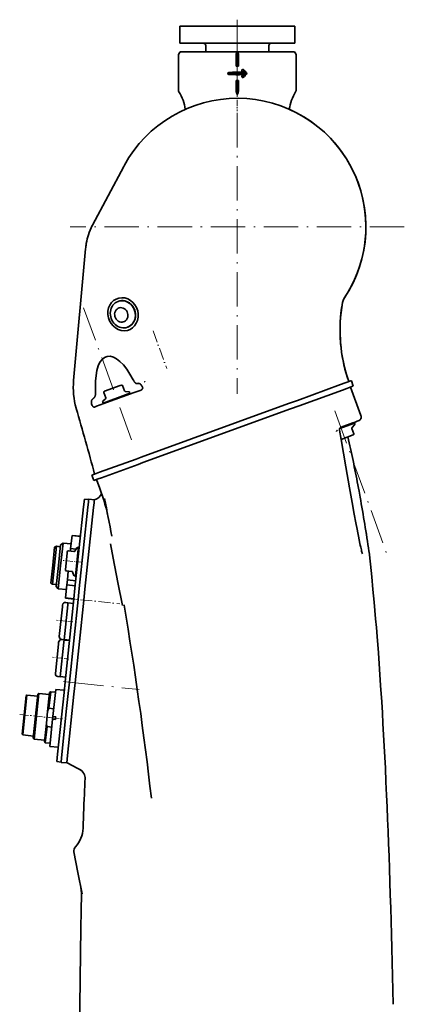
# Model space of a CAD drawing. Extents: x -922 to 7836, y -4841 to 1297.
# Tile 78 of 89: x 4708 to 4842, y 954 to 1297. Entities that reach past the tile are written whole.
import ezdxf

# ---------------------------------------------------------------- set-up
doc = ezdxf.new("R2010")
doc.units = 0
doc.linetypes.add('DASHDOT', pattern=[18.5, 12, -3, 0.5, -3])

msp = doc.modelspace()

# ---------------------------------------------------------------- linework, layer by layer
at = {"color": 7, "lineweight": 35}
for p, q in [((4764, 1295), (4801.551758, 1295)), ((4764, 1295), (4764, 1289)), ((4801.551758, 1295), (4804, 1295)), ((4804, 1295), (4804, 1289)), ((4764, 1289), (4801.551758, 1289)), ((4773, 1288.199951), (4773, 1286)), ((4795, 1288.199951), (4795, 1286)), ((4801.551758, 1289), (4804, 1289)), ((4763.5, 1285), (4763.5, 1272.587769)), ((4764.085938, 1286), (4763.792969, 1285.707153)), ((4783.905273, 1286), (4764.085938, 1286)), ((4783.569824, 1285), (4783.569824, 1281)), ((4783.905273, 1286), (4783.737305, 1285.707153)), ((4783.905273, 1286), (4784, 1286)), ((4784.094727, 1286), (4784, 1286)), ((4784, 1286), (4784, 1281)), ((4803.914063, 1286), (4784.094727, 1286)), ((4784.094727, 1286), (4784.262695, 1285.707153)), ((4784.430176, 1285), (4784.430176, 1281)), ((4803.914063, 1286), (4804.207031, 1285.707153)), ((4804.5, 1285), (4804.5, 1272.587769)), ((4784.430176, 1281), (4783.569824, 1281)), ((4781.010254, 1278.5), (4787, 1278.5)), ((4785.660645, 1279.267822), (4786.077637, 1278.88208)), ((4786.077637, 1278.11792), (4785.660645, 1277.732178)), ((4787, 1278.5), (4785.946289, 1279.553589)), ((4787, 1278.5), (4785.946289, 1277.446411)), ((4787, 1278.5), (4786.077637, 1278.88208)), ((4786.077637, 1278.11792), (4787, 1278.5)), ((4783.569824, 1272.587769), (4783.569824, 1276)), ((4784.430176, 1276), (4783.569824, 1276)), ((4784, 1276), (4784, 1271.031128)), ((4784.430176, 1272.587769), (4784.430176, 1276)), ((4744.658203, 1246.492432), (4744.417969, 1246.046265)), ((4744.417969, 1246.046265), (4733.560547, 1225.626465)), ((4733.510254, 1225.531738), (4733.459473, 1225.434937)), ((4733.510254, 1225.531738), (4733.560547, 1225.626465)), ((4731.371094, 1219.244019), (4731.371582, 1219.246216)), ((4731.130859, 1217.394531), (4726.933594, 1171.467041)), ((4731.172852, 1217.829346), (4731.130859, 1217.394531)), ((4731.17334, 1217.831177), (4731.172852, 1217.829346)), ((4731.179688, 1217.891602), (4731.17334, 1217.831177)), ((4742.538086, 1199.054443), (4742.455566, 1199.024536)), ((4820.683594, 1198.687866), (4820.67627, 1198.646851)), ((4820.862305, 1199.309692), (4820.862793, 1199.310791)), ((4821.217285, 1200.006836), (4821.229492, 1200.025757)), ((4821.229492, 1200.025757), (4821.291016, 1200.11853)), ((4821.230469, 1200.0271), (4821.229492, 1200.025757)), ((4821.230469, 1200.0271), (4821.291016, 1200.11853)), ((4821.291016, 1200.11853), (4821.348633, 1200.205444)), ((4745.821289, 1190.033325), (4745.73877, 1190.003296)), ((4726.928223, 1171.406494), (4726.928711, 1171.412964)), ((4726.933594, 1171.467041), (4726.928711, 1171.412964)), ((4747.702148, 1171.699341), (4747.810547, 1171.494873)), ((4747.810547, 1171.494873), (4747.913086, 1171.3125)), ((4820.004883, 1169.997437), (4823.608398, 1171.308838)), ((4823.608398, 1171.308838), (4823.751953, 1171.361084)), ((4823.751953, 1171.361206), (4824.436035, 1169.481812)), ((4823.751953, 1171.361206), (4824.436035, 1169.481812)), ((4734.539551, 1168.923462), (4734.583008, 1167.035645)), ((4737.655273, 1167.693115), (4743.212891, 1169.715942)), ((4743.212891, 1169.715942), (4743.575195, 1169.847778)), ((4744.023926, 1169.638672), (4744.693848, 1167.797363)), ((4744.949707, 1167.601196), (4746.217773, 1167.490234)), ((4750.444336, 1168.091309), (4748.083496, 1167.232056)), ((4749.471191, 1170.414185), (4749.502441, 1170.418945)), ((4749.502441, 1170.418945), (4749.819824, 1170.46875)), ((4804.935547, 1164.512573), (4820.004883, 1169.997437)), ((4805.619629, 1162.633179), (4820.688965, 1168.118042)), ((4820.688965, 1168.118042), (4824.29248, 1169.429443)), ((4827.079102, 1159.269897), (4823.487793, 1169.136719)), ((4823.487793, 1169.136597), (4827.079102, 1159.269897)), ((4824.29248, 1169.429443), (4824.436035, 1169.481812)), ((4733.845215, 1165.206177), (4733.771973, 1165.155396)), ((4743.858887, 1165.694336), (4734.894043, 1162.431519)), ((4737.07666, 1163.873779), (4737.182129, 1163.583496)), ((4738.046387, 1165.088501), (4737.146484, 1164.188477)), ((4737.182129, 1163.583496), (4746.003906, 1166.794312)), ((4737.445801, 1167.244507), (4738.116211, 1165.403198)), ((4748.083496, 1167.232056), (4743.858887, 1165.694336)), ((4746.003906, 1166.794312), (4746.579102, 1167.003662)), ((4746.109375, 1166.832642), (4746.211914, 1166.550781)), ((4746.473633, 1167.293945), (4746.579102, 1167.003662)), ((4801.845215, 1163.387695), (4804.935547, 1164.512573)), ((4727.840332, 1161.735229), (4727.854492, 1161.685547)), ((4727.854492, 1161.685547), (4727.856445, 1161.678223)), ((4733.222168, 1163.293579), (4733.339844, 1162.929932)), ((4734.894043, 1162.431519), (4734.193359, 1162.176392)), ((4737.651855, 1163.754517), (4737.754883, 1163.472656)), ((4750.438477, 1144.677124), (4801.845215, 1163.387695)), ((4751.12207, 1142.797729), (4802.528809, 1161.508301)), ((4802.528809, 1161.508301), (4805.619629, 1162.633179)), ((4825.786621, 1157.203247), (4825.106445, 1156.955688)), ((4826.182617, 1157.34729), (4825.787109, 1157.203369)), ((4824.875488, 1156.552368), (4819.695801, 1154.667114)), ((4824.303223, 1156.663208), (4820.26123, 1155.192139)), ((4825.106445, 1156.955688), (4820.263672, 1155.192993)), ((4824.611816, 1152.891357), (4823.941406, 1154.732666)), ((4824.611816, 1152.891357), (4823.941406, 1154.732666)), ((4824.01123, 1155.047363), (4824.911621, 1155.947388)), ((4824.01123, 1155.047363), (4824.911621, 1155.947388)), ((4824.405762, 1156.381348), (4824.303223, 1156.663208)), ((4824.405762, 1156.381348), (4824.303223, 1156.663208)), ((4824.981445, 1156.262085), (4824.875488, 1156.552368)), ((4824.981445, 1156.262085), (4824.875488, 1156.552368)), ((4824.402832, 1152.442749), (4820.178711, 1150.905396)), ((4735.974121, 1139.41272), (4748.712402, 1144.04895)), ((4748.712402, 1144.04895), (4750.438477, 1144.677124)), ((4736.658203, 1137.533325), (4749.396484, 1142.169556)), ((4749.396484, 1142.169556), (4751.12207, 1142.797729)), ((4733.342773, 1138.454834), (4734.757324, 1138.969849)), ((4733.342773, 1138.454834), (4734.026367, 1136.575439)), ((4734.026367, 1136.575439), (4735.441406, 1137.090454)), ((4734.757324, 1138.969849), (4735.974121, 1139.41272)), ((4734.936523, 1136.906494), (4736.103027, 1133.759277)), ((4735.441406, 1137.090454), (4736.658203, 1137.533325)), ((4730.405273, 1127.408447), (4730.683105, 1130.052979)), ((4730.683105, 1130.052979), (4732.174805, 1129.89624)), ((4732.141602, 1129.577148), (4732.101563, 1129.198975)), ((4732.193848, 1130.076782), (4732.141602, 1129.577148)), ((4734.183105, 1129.867798), (4732.193848, 1130.076782)), ((4734.183105, 1129.867798), (4734.130371, 1129.368042)), ((4727.416504, 1098.969604), (4730.405273, 1127.408447)), ((4728.913574, 1098.863892), (4731.902344, 1127.302734)), ((4730.902344, 1098.654907), (4733.891602, 1127.093628)), ((4731.902344, 1127.302734), (4732.078613, 1128.978027)), ((4732.078613, 1128.978027), (4732.088867, 1129.077881)), ((4732.088867, 1129.077881), (4732.101563, 1129.198975)), ((4733.891602, 1127.093628), (4734.067383, 1128.768921)), ((4734.067383, 1128.768921), (4734.078125, 1128.868774)), ((4734.078125, 1128.868774), (4734.09082, 1128.989868)), ((4734.130371, 1129.368042), (4734.09082, 1128.989868)), ((4726.387207, 1117.38269), (4725.908203, 1112.825317)), ((4726.39209, 1117.430908), (4726.387207, 1117.38269)), ((4726.387207, 1117.38269), (4729.319336, 1117.074585)), ((4729.324219, 1117.122803), (4726.39209, 1117.430908)), ((4740.249512, 1117.125732), (4740.250488, 1117.119507)), ((4719.67334, 1107.078003), (4720.330566, 1113.33313)), ((4720.27002, 1107.015259), (4720.963867, 1113.614868)), ((4720.330566, 1113.33313), (4720.963867, 1113.614868)), ((4720.963867, 1113.614868), (4722.355957, 1113.468628)), ((4721.662109, 1106.868896), (4722.419922, 1114.079224)), ((4723.244629, 1114.746704), (4722.408203, 1106.790527)), ((4722.419922, 1114.079224), (4723.244629, 1114.746704)), ((4723.244629, 1114.746704), (4726.078613, 1114.448853)), ((4725.908203, 1112.825317), (4725.817383, 1111.962524)), ((4725.908203, 1112.825317), (4727.750977, 1112.631592)), ((4727.356445, 1111.974854), (4728.012207, 1113.065918)), ((4727.5625, 1103.2323), (4728.543945, 1112.568726)), ((4728.300781, 1113.209717), (4728.60791, 1113.17749)), ((4728.543945, 1112.568726), (4728.60791, 1113.17749)), ((4728.555664, 1112.680176), (4728.854004, 1112.648804)), ((4740.752441, 1109.454712), (4739.782715, 1114.442993)), ((4724.076172, 1105.458862), (4724.694336, 1111.34082)), ((4724.694336, 1111.34082), (4724.734863, 1111.724365)), ((4725.119629, 1112.035889), (4727.068359, 1111.831055)), ((4740.752441, 1109.454712), (4742.404785, 1100.953979)), ((4719.015625, 1100.822876), (4719.67334, 1107.078003)), ((4719.576172, 1100.415649), (4720.27002, 1107.015259)), ((4720.904297, 1099.658691), (4721.662109, 1106.868896)), ((4722.408203, 1106.790527), (4721.571777, 1098.834351)), ((4724.387695, 1105.074219), (4726.336426, 1104.869385)), ((4725.085938, 1105.000854), (4724.763184, 1101.933716)), ((4726.588867, 1104.668701), (4727.00293, 1103.46521)), ((4727.255371, 1103.264526), (4727.5625, 1103.2323)), ((4727.614746, 1103.729492), (4727.913086, 1103.69812)), ((4719.015625, 1100.822876), (4719.576172, 1100.415649)), ((4719.576172, 1100.415649), (4720.96875, 1100.269287)), ((4720.904297, 1099.658691), (4721.571777, 1098.834351)), ((4721.571777, 1098.834351), (4724.40625, 1098.536499)), ((4724.57666, 1100.157104), (4724.097656, 1095.599609)), ((4724.763184, 1101.933716), (4724.57666, 1100.157104)), ((4724.57666, 1100.157104), (4727.508789, 1099.848999)), ((4724.763184, 1101.933716), (4727.695313, 1101.62561)), ((4727.024902, 1095.244751), (4727.416504, 1098.969604)), ((4728.913574, 1098.863892), (4728.516602, 1095.087891)), ((4730.902344, 1098.654907), (4730.505371, 1094.878906)), ((4742.404785, 1100.953979), (4743.950684, 1093.000732)), ((4723.993652, 1066.403564), (4727.024902, 1095.244751)), ((4724.097656, 1095.599609), (4724.092773, 1095.551514)), ((4727.024414, 1095.243286), (4724.092773, 1095.551514)), ((4724.097656, 1095.599609), (4727.029785, 1095.291504)), ((4721.934082, 1082.205444), (4723.013184, 1092.475586)), ((4723.013184, 1092.475586), (4723.083496, 1093.145142)), ((4723.619629, 1081.022705), (4724.89502, 1093.160156)), ((4724.182617, 1094.035156), (4724.978516, 1093.951538)), ((4724.89502, 1093.160156), (4724.978516, 1093.951538)), ((4726.857422, 1093.653442), (4724.967773, 1093.852051)), ((4725.485352, 1066.246826), (4728.516602, 1095.087891)), ((4727.474121, 1066.03772), (4730.505371, 1094.878906)), ((4744.516602, 1093.153442), (4744.51709, 1093.151489)), ((4720.575195, 1069.276611), (4721.654297, 1079.546753)), ((4721.654297, 1079.546753), (4721.724609, 1080.216431)), ((4722.260742, 1068.093994), (4723.536133, 1080.231445)), ((4722.82373, 1081.106323), (4723.619629, 1081.022705)), ((4722.82373, 1081.106323), (4723.619629, 1081.022705)), ((4723.536133, 1080.231445), (4723.619629, 1081.022705)), ((4725.498535, 1080.724731), (4723.608887, 1080.92334)), ((4725.519531, 1080.923584), (4723.629883, 1081.122192)), ((4725.519531, 1080.923584), (4723.629883, 1081.122192)), ((4725.519531, 1080.923584), (4723.629883, 1081.122192)), ((4721.464844, 1068.177612), (4722.260742, 1068.093994)), ((4721.464844, 1068.177612), (4722.260742, 1068.093994)), ((4724.160645, 1067.994873), (4722.270996, 1068.193481)), ((4724.160645, 1067.994873), (4722.270996, 1068.193481)), ((4723.596191, 1062.625854), (4723.993652, 1066.403564)), ((4725.069336, 1062.291626), (4725.485352, 1066.246826)), ((4727.058594, 1062.08252), (4727.474121, 1066.03772)), ((4709.705566, 1054.833618), (4710.411133, 1061.546753)), ((4709.95459, 1054.807495), (4710.686035, 1061.769165)), ((4710.411133, 1061.546753), (4710.686035, 1061.769165)), ((4710.686035, 1061.769165), (4714.415527, 1061.377197)), ((4713.684082, 1054.415527), (4714.483398, 1062.023682)), ((4714.031738, 1054.379028), (4714.868164, 1062.335205)), ((4714.483398, 1062.023682), (4714.868164, 1062.335205)), ((4714.868164, 1062.335205), (4718.498047, 1061.953613)), ((4717.87793, 1056.050781), (4718.565918, 1062.600098)), ((4718.347656, 1057.174194), (4718.950684, 1062.911499)), ((4718.565918, 1062.600098), (4718.950684, 1062.911499)), ((4718.950684, 1062.911499), (4720.591797, 1062.739136)), ((4719.703125, 1054.285645), (4720.696289, 1063.733643)), ((4720.696289, 1063.733643), (4723.679688, 1063.420044)), ((4723.596191, 1062.625854), (4721.341309, 1041.168457)), ((4724.514648, 1057.010742), (4725.069336, 1062.291626)), ((4724.808105, 1040.671631), (4727.058594, 1062.08252)), ((4709, 1048.120605), (4709.705566, 1054.833618)), ((4709.222656, 1047.845825), (4709.95459, 1054.807495)), ((4712.884277, 1046.807495), (4713.684082, 1054.415527)), ((4713.195801, 1046.422852), (4714.031738, 1054.379028)), ((4717.446289, 1051.944214), (4717.87793, 1056.050659)), ((4718.347656, 1057.174316), (4719.98877, 1057.001831)), ((4719.598633, 1053.291138), (4719.703125, 1054.285645)), ((4719.703125, 1054.285645), (4720.697754, 1054.181152)), ((4720.645508, 1053.683838), (4720.697754, 1054.181152)), ((4724.514648, 1057.010742), (4722.833008, 1041.011719)), ((4716.762207, 1045.435303), (4717.446289, 1051.944214)), ((4717.078613, 1045.096924), (4717.672363, 1050.747437)), ((4717.672363, 1050.747437), (4719.313477, 1050.574951)), ((4718.605957, 1043.84314), (4719.598633, 1053.291138)), ((4719.598633, 1053.291138), (4720.593262, 1053.186646)), ((4720.593262, 1053.186646), (4720.645508, 1053.683838)), ((4709, 1048.120605), (4709.222656, 1047.845825)), ((4709.222656, 1047.845825), (4712.952148, 1047.453857)), ((4712.884277, 1046.807495), (4713.195801, 1046.422852)), ((4713.195801, 1046.422852), (4716.825684, 1046.04126)), ((4717.078613, 1045.096924), (4718.719238, 1044.924438)), ((4717.078613, 1045.096924), (4718.719238, 1044.924438)), ((4718.605957, 1043.84314), (4721.589355, 1043.529541)), ((4721.066406, 1038.557007), (4721.341309, 1041.168457)), ((4722.566406, 1038.474121), (4722.833008, 1041.011719)), ((4724.808105, 1040.671631), (4724.536133, 1038.082031)), ((4721.066406, 1038.557007), (4722.558594, 1038.400146)), ((4722.566406, 1038.474121), (4722.546875, 1038.291138)), ((4724.536133, 1038.082031), (4722.546875, 1038.291138)), ((4724.890625, 1038.008667), (4729.969238, 1035.308228)), ((4729.074219, 1035.784302), (4729.073242, 1035.78479)), ((4729.073242, 1035.78479), (4729.970703, 1035.307617)), ((4729.074219, 1035.784302), (4729.073242, 1035.78479)), ((4729.074219, 1035.784302), (4729.073242, 1035.78479)), ((4728.428711, 999.908264), (4727.041504, 1007.042969)), ((4729.890137, 992.389587), (4728.428711, 999.908264))]:
    msp.add_line(p, q, dxfattribs=at)
at = {"color": 7, "linetype": 'DASHDOT', "lineweight": 13}
for p, q in [((4784, 1297.241211), (4784, 1270.346069)), ((4784, 1283.21582), (4784, 1166.78418)), ((4842.21582, 1225), (4725.78418, 1225)), ((4747.173828, 1150.751099), (4729.598145, 1199.039551)), ((4817.992676, 1160.84436), (4836.936523, 1108.796509)), ((4725.385742, 1066.257324), (4749.79541, 1063.69165))]:
    msp.add_line(p, q, dxfattribs=at)
at = {"color": 7, "linetype": 'DASHDOT', "lineweight": 13, "ltscale": 0.181598}
msp.add_line((4784, 1272.656372), (4784, 1265.392456), dxfattribs=at)
at = {"color": 7, "linetype": 'DASHDOT', "lineweight": 13, "ltscale": 0.348908}
msp.add_line((4754.63916, 1188.716187), (4759.412598, 1175.601563), dxfattribs=at)
at = {"color": 7, "linetype": 'DASHDOT', "lineweight": 13, "ltscale": 0.158718}
msp.add_line((4729.582031, 1108.047607), (4723.268066, 1108.711182), dxfattribs=at)
at = {"color": 7, "linetype": 'DASHDOT', "lineweight": 13, "ltscale": 0.056682}
msp.add_line((4726.449707, 1095.305176), (4728.70459, 1095.068237), dxfattribs=at)
at = {"color": 7, "linetype": 'DASHDOT', "lineweight": 13, "ltscale": 0.343483}
msp.add_line((4729.331055, 1095.002319), (4742.995117, 1093.566162), dxfattribs=at)
at = {"color": 7, "linetype": 'DASHDOT', "lineweight": 13, "ltscale": 0.143204}
for p, q in [((4726.663086, 1087.238647), (4720.966309, 1087.837402)), ((4725.304199, 1074.309814), (4719.607422, 1074.908569))]:
    msp.add_line(p, q, dxfattribs=at)
at = {"color": 7, "linetype": 'DASHDOT', "lineweight": 13, "ltscale": 0.056855}
msp.add_line((4723.412109, 1066.464722), (4725.673828, 1066.226929), dxfattribs=at)
at = {"color": 7, "linetype": 'DASHDOT', "lineweight": 13, "ltscale": 0.261049}
msp.add_line((4708.142578, 1054.997925), (4718.527344, 1053.906494), dxfattribs=at)
at = {"color": 7, "linetype": 'DASHDOT', "lineweight": 13, "ltscale": 0.119625}
msp.add_line((4718.272461, 1053.93335), (4723.03125, 1053.433105), dxfattribs=at)
at = {"color": 7, "lineweight": 35}
for points in [[(4783.569824, 1285), (4783.572266, 1285.098633), (4783.580566, 1285.196045), (4783.594238, 1285.291138), (4783.613281, 1285.382568), (4783.637695, 1285.4729), (4783.666504, 1285.557617), (4783.700195, 1285.635864), (4783.737305, 1285.707153)], [(4784.430176, 1285), (4784.427734, 1285.098633), (4784.419434, 1285.196045), (4784.405762, 1285.291138), (4784.387207, 1285.382568), (4784.362305, 1285.4729), (4784.333496, 1285.557617), (4784.299805, 1285.635864), (4784.262695, 1285.707153)], [(4747.913086, 1171.3125), (4747.970703, 1171.215698), (4748.029297, 1171.122437), (4748.106445, 1171.005371), (4748.184082, 1170.896362), (4748.260254, 1170.796997), (4748.33252, 1170.710571), (4748.401855, 1170.635254), (4748.467773, 1170.571533), (4748.513184, 1170.532349), (4748.556641, 1170.499268), (4748.597656, 1170.472656), (4748.63623, 1170.451904), (4748.682617, 1170.433594), (4748.70459, 1170.427856), (4748.726074, 1170.424438)], [(4748.726074, 1170.424438), (4748.87793, 1170.408569), (4748.952148, 1170.402344), (4749.062012, 1170.395996), (4749.163574, 1170.393677), (4749.262695, 1170.395508), (4749.368652, 1170.402344), (4749.471191, 1170.414185)], [(4750.444336, 1168.091309), (4750.518066, 1168.121216), (4750.589844, 1168.156982), (4750.658691, 1168.198853), (4750.724121, 1168.246826), (4750.756348, 1168.273926), (4750.787109, 1168.302612), (4750.814941, 1168.331177), (4750.841309, 1168.360962), (4750.883789, 1168.416992), (4750.920898, 1168.476196), (4750.95166, 1168.538208), (4750.976074, 1168.602051), (4750.994141, 1168.667114), (4751.005859, 1168.732544), (4751.010742, 1168.797852), (4751.009766, 1168.868774), (4751.001953, 1168.937988), (4750.988281, 1169.005127), (4750.96875, 1169.070068), (4750.953125, 1169.11145), (4750.936035, 1169.151733), (4750.916504, 1169.191406), (4750.89502, 1169.229858), (4750.848145, 1169.30249)], [(4733.222168, 1163.293579), (4733.187988, 1163.410034), (4733.161133, 1163.5271), (4733.140625, 1163.643921), (4733.12793, 1163.759766), (4733.12207, 1163.873779), (4733.122559, 1163.981323), (4733.129883, 1164.086182), (4733.143066, 1164.187866), (4733.162109, 1164.285767), (4733.187012, 1164.379761), (4733.217773, 1164.469238), (4733.253418, 1164.553955), (4733.288086, 1164.62146), (4733.326172, 1164.685059), (4733.367676, 1164.744751), (4733.413086, 1164.800049)], [(4734.567871, 1166.629028), (4734.554199, 1166.515869), (4734.536133, 1166.403687), (4734.513184, 1166.295166), (4734.48584, 1166.188477), (4734.454102, 1166.084351), (4734.418457, 1165.983521), (4734.379883, 1165.889526), (4734.338379, 1165.799805), (4734.293945, 1165.714722), (4734.246094, 1165.634521), (4734.1875, 1165.547363), (4734.125977, 1165.466919), (4734.061523, 1165.393188), (4733.994141, 1165.32605), (4733.924316, 1165.265381), (4733.845215, 1165.206177)], [(4733.476563, 1162.621948), (4733.527344, 1162.541626), (4733.58252, 1162.466675), (4733.641602, 1162.397949), (4733.70459, 1162.335938), (4733.737793, 1162.307617), (4733.771484, 1162.28125), (4733.805176, 1162.257568), (4733.839355, 1162.236084), (4733.89209, 1162.20813), (4733.945313, 1162.186035), (4733.998535, 1162.170288), (4734.050781, 1162.161133), (4734.100586, 1162.15918), (4734.147949, 1162.164185), (4734.171387, 1162.169434), (4734.193359, 1162.176392)], [(4818.557129, 1153.648682), (4818.568848, 1153.686768), (4818.579102, 1153.71167), (4818.604004, 1153.763184), (4818.629395, 1153.820435), (4818.649902, 1153.883667), (4818.659668, 1153.914429), (4818.672363, 1153.946533), (4818.680664, 1153.959595), (4818.688477, 1153.968628), (4818.697754, 1153.975342), (4818.706543, 1153.979004), (4818.716797, 1153.980347), (4818.73291, 1153.978149), (4818.747559, 1153.971436), (4818.756348, 1153.964355), (4818.770508, 1153.947388), (4818.790527, 1153.926392), (4818.811035, 1153.911743), (4818.839355, 1153.888672)], [(4827.622559, 1110.995117), (4827.562012, 1111.172241), (4827.525391, 1111.291382), (4827.456055, 1111.531372), (4827.34375, 1111.952637), (4827.237305, 1112.37561), (4827.122559, 1112.858765), (4827.011719, 1113.342896), (4826.872559, 1113.974365), (4826.737305, 1114.606812), (4826.464844, 1115.927612), (4826.224121, 1117.132202), (4825.985352, 1118.358521), (4825.748047, 1119.601807), (4825.327148, 1121.847168), (4824.777832, 1124.841675), (4824.047363, 1128.896118), (4823.133301, 1134.047852), (4821.850098, 1141.356079), (4820.182617, 1150.883667), (4819.620605, 1154.079834)], [(4826.817871, 1130.754761), (4826.431152, 1132.879272), (4826.233887, 1133.942871), (4826.034668, 1135.006958), (4825.833496, 1136.070679), (4825.629883, 1137.133789), (4825.424316, 1138.195923), (4825.216309, 1139.256592), (4825.006348, 1140.315552), (4824.794434, 1141.372803), (4824.580078, 1142.427979), (4824.36377, 1143.481079), (4824.14502, 1144.53186), (4823.924316, 1145.580078), (4823.700684, 1146.626831), (4823.477051, 1147.663574), (4823.250977, 1148.695801), (4823.022949, 1149.724854), (4822.79248, 1150.75061), (4822.560059, 1151.772827)], [(4826.817871, 1130.754761), (4826.431152, 1132.879272), (4826.233887, 1133.942871), (4826.034668, 1135.006836), (4825.833496, 1136.070679), (4825.629883, 1137.133789), (4825.424316, 1138.195923), (4825.216309, 1139.256592), (4825.006348, 1140.315552), (4824.794434, 1141.372803), (4824.580078, 1142.427979), (4824.36377, 1143.481079), (4824.14502, 1144.53186), (4823.924316, 1145.580078), (4823.700684, 1146.626831), (4823.477051, 1147.663574), (4823.250977, 1148.695801), (4823.022949, 1149.724854), (4822.79248, 1150.75061), (4822.560059, 1151.772827)], [(4829.912598, 1111.691895), (4830.394043, 1107.365356), (4830.853516, 1102.998413), (4831.291504, 1098.595215), (4831.708984, 1094.15918), (4831.972168, 1091.235352), (4832.227539, 1088.299683), (4832.483398, 1085.251709), (4832.731445, 1082.192749), (4833.168945, 1076.525757), (4833.581055, 1070.828247), (4833.970703, 1065.104248), (4834.337891, 1059.357788), (4834.566406, 1055.600708), (4834.786133, 1051.83667), (4835.007324, 1047.896729), (4835.219727, 1043.951538), (4835.611328, 1036.220337), (4835.833984, 1031.54126), (4836.045898, 1026.861816)], [(4729.000977, 904.63739), (4729.009766, 916.806946), (4729.025879, 926.390564), (4729.054199, 935.960571), (4729.093262, 944.69104), (4729.147949, 953.415833), (4729.224609, 962.557495), (4729.324707, 971.713074), (4729.446289, 980.519653), (4729.544434, 986.46167), (4729.657227, 992.410095)]]:
    msp.add_lwpolyline(points, dxfattribs=at)
for centre, radius, start, end in [((4772.200195, 1288.199951), 0.8, 0, 90.000003), ((4795.799805, 1288.199951), 0.8, 90.000003, 180.000005), ((4764.5, 1285), 1, 135, 180.000005), ((4803.5, 1285), 1, 0, 45.000001), ((4781.037109, 1278.5), 0.317566, 94.893464, 265.124424), ((4784.000488, 1243.545532), 35.397549, 86.635779, 94.84609), ((4784.000488, 1313.455811), 35.398919, 265.154142, 273.364139), ((4785.928223, 1279.553589), 0.391414, 133.103667, 226.896238), ((4785.928223, 1277.446411), 0.391414, 133.103667, 226.896238), ((4785.925293, 1279.556274), 0.387398, 42.494828, 133.062808), ((4785.925293, 1277.443726), 0.38739, 226.936536, 317.506316), ((4726.259766, 1332.246948), 81.401985, 317.432516, 318.482688), ((4726.259277, 1224.752563), 81.40268, 41.517319, 42.567477), ((4786.972656, 1278.5), 0.316821, 318.479601, 41.520296), ((4764.5, 1272.587769), 1, 180.000005, 212.461753), ((4751, 1264), 15, 7.655634, 32.461744), ((4785.162109, 1272.574463), 1.592081, 179.522179, 199.200463), ((4764.066895, 1264.931152), 20.845707, 17.015171, 19.971335), ((4803.933105, 1264.931152), 20.845707, 160.028668, 162.984829), ((4782.837891, 1272.574463), 1.592081, 340.799539, 0.477822), ((4817, 1264), 15, 147.538261, 172.344387), ((4803.5, 1272.587769), 1, 327.538256, 360), ((4784, 1225), 44.829485, 326.287692, 151.352088), ((4783.999512, 1225), 44.829741, 326.421404, 66.139707), ((4752.954102, 1215.463013), 21.911345, 161.868708, 170.057667), ((4751.681641, 1215.902832), 20.565223, 152.386192, 161.930152), ((4751.497559, 1215.699463), 20.435829, 170.0114, 173.841906), ((4875.141602, 1189.001343), 55.31297, 169.957455, 198.964125), ((4875.138184, 1189.002197), 55.309525, 169.957673, 173.926246), ((4824.126953, 1198.035645), 3.504567, 165.21188, 169.956403), ((4824.133301, 1198.034302), 3.510794, 158.697396, 169.271977), ((4824.128906, 1198.035767), 3.506152, 158.676182, 165.221566), ((4824.504395, 1197.894531), 3.90745, 146.944307, 158.749511), ((4824.508789, 1197.892334), 3.912185, 147.283262, 158.743404), ((4875.141113, 1189.001221), 55.312389, 173.925631, 198.964234), ((4753.232422, 1169.006836), 26.413403, 174.788434, 195.980015), ((4750.58252, 1172.075195), 1.562134, 314.432157, 318.629527), ((4737.774902, 1167.364258), 0.35, 109.999999, 200.000005), ((4743.694824, 1169.518921), 0.35, 19.999999, 109.999999), ((4744.976074, 1167.900024), 0.3, 200.000005, 264.999998), ((4746.191406, 1167.191406), 0.3, 20.000001, 84.999997), ((4735.539551, 1158.520264), 18.724788, 35.157507, 38.808209), ((4736.529297, 1162.152832), 4.088555, 134.888354, 139.652807), ((4734.366699, 1164.310425), 1.033395, 125.134461, 134.35422), ((4731.192383, 1166.955444), 3.391215, 354.476238, 1.355827), ((4737.358398, 1163.976318), 0.3, 135, 200.000005), ((4737.834473, 1165.300659), 0.3, 314.999999, 20.000001), ((3282.959473, 744.378174), 1503.95032, 15.203748, 16.109221), ((4734.819824, 1163.400391), 1.552552, 197.636213, 210.091063), ((4825.669434, 1158.756836), 1.5, 290, 20.000001), ((4825.669434, 1158.756836), 1.5, 290, 20.000001), ((4820.605469, 1154.253296), 1, 109.999999, 189.992371), ((4824.223633, 1154.835205), 0.3, 135, 200.000005), ((4824.223633, 1154.835205), 0.3, 135, 200.000005), ((4824.699219, 1156.159546), 0.3, 314.999999, 20.000001), ((4824.699219, 1156.159546), 0.3, 314.999999, 20.000001), ((4824.282715, 1152.771606), 0.35, 290, 20.000001), ((4824.282715, 1152.771606), 0.35, 290, 20.000001), ((4670.45459, 1109.470337), 69.997576, 10.910088, 20.303933), ((4733.428223, 1133.279663), 3.495734, 282.471015, 339.654052), ((3462.558105, 877.323486), 1300, 10.629935, 11.219638), ((4264.789063, 1029.701904), 571.041712, 8.274965, 10.192881), ((4264.821777, 1029.707275), 571.008702, 8.274264, 10.192931), ((4728.269531, 1112.911377), 0.3, 84.000002, 149.000003), ((4725.083008, 1111.687744), 0.35, 84.000002, 173.999998), ((4727.099609, 1112.129395), 0.3, 263.999997, 329.000001), ((4825.939453, 1111.236694), 3.999365, 6.536451, 9.640366), ((4724.424316, 1105.422241), 0.35, 173.999998, 263.999997), ((4726.305176, 1104.571045), 0.3, 19.000002, 84.000002), ((4727.286621, 1103.562866), 0.3, 198.999997, 263.999997), ((4724.078125, 1093.040649), 1, 84.000002, 173.999998), ((3462.558105, 877.323486), 1300, 6.556963, 9.556477), ((4722.928223, 1082.100952), 1, 173.999998, 263.999997), ((4722.719238, 1080.111816), 1, 84.000002, 173.999998), ((4721.569336, 1069.172119), 1, 173.999998, 263.999997), ((4728.27832, 1052.356934), 11.037062, 154.121907, 160.447386), ((4728.387207, 1053.394775), 11.037062, 187.552613, 193.878092), ((4699.685547, 1029.150757), 23.59653, 42.515096, 43.639848), ((4723.95166, 1036.242676), 2, 61.999997, 72.791477), ((4727.430176, 1032.694458), 3.5, 357.371293, 61.999997), ((5886.884277, 979.488281), 1157.174522, 177.372595, 177.55869), ((6088.370117, 971.185791), 1358.831446, 177.570821, 178.138901), ((4720.260742, 1015.642944), 10.000007, 316.775407, 358.126232), ((4729.004883, 1007.424561), 2, 136.775426, 191.000001), ((4719.658691, 992.612793), 10.000794, 358.838709, 10.999962)]:
    msp.add_arc(centre, radius, start, end, dxfattribs=at)
for centre, major_axis, ratio, start_param, end_param in [((4744.179688, 1194.543945), (1.990723, -5.469249), 0.898794, 4.2123912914, 10.4955744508), ((4744.097168, 1194.513916), (-1.641602, 4.510525), 0.898794, 6.2831446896, 9.4247373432), ((4744.097168, 1194.513916), (-1.641602, 4.510525), 0.898794, 3.8507137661, 6.2831446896), ((4744.179688, 1194.543945), (1.641602, -4.510525), 0.898794, 6.2831446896, 9.4247373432), ((4743.561523, 1194.31897), (-0.871582, 2.394651), 0.898794, 0.7091211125, 6.9923064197), ((4744.097168, 1194.513916), (-1.641602, 4.510525), 0.898794, 3.141552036, 3.8507137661), ((4743.713379, 1160.258789), (5.207031, -19.557821), 0.386709, 2.0892422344, 4.1534147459), ((4750.312988, 1169.052368), (0.512695, -1.41133), 0.262512, 2.4887801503, 3.090448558), ((4808.17334, 686.158081), (-11.688965, -458.368011), 0.062636, 2.1962370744, 2.41037802)]:
    msp.add_ellipse(centre, major_axis=major_axis, ratio=ratio, start_param=start_param, end_param=end_param, dxfattribs=at)

doc.saveas('drawing.dxf')
